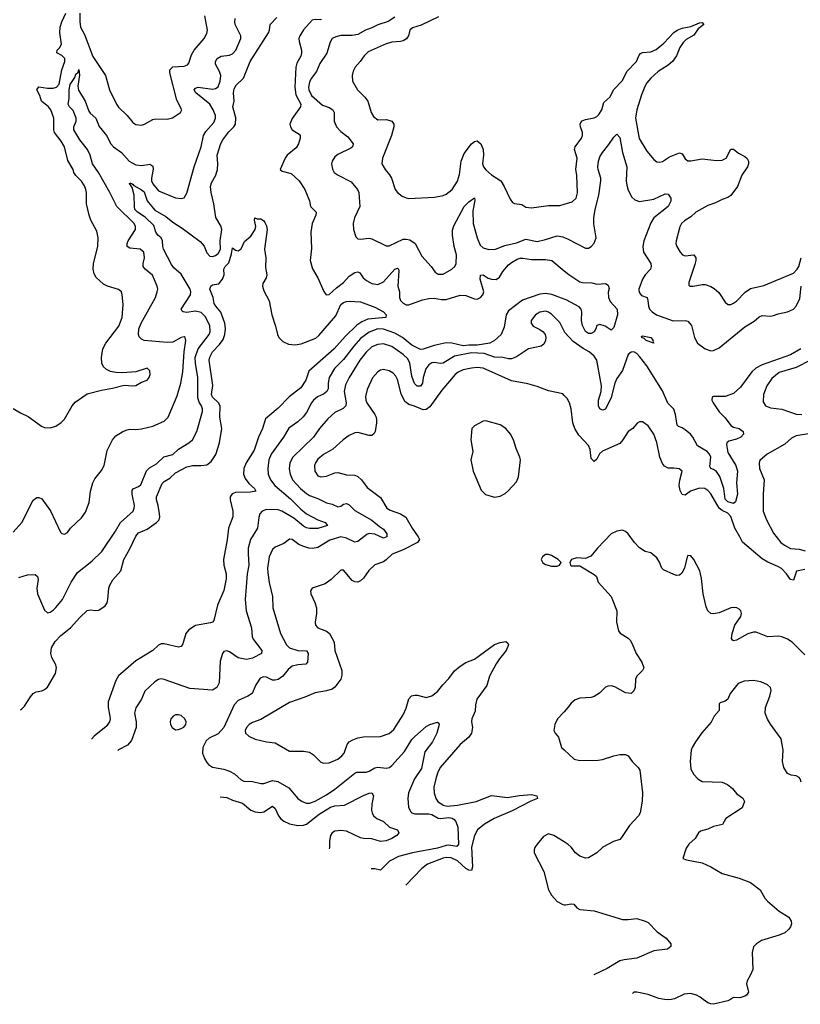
# Model space of a CAD drawing. Header units: inches. Extents: x 2134017 to 2292458, y 756222 to 916513.
# Tile 55 of 256: x 2146175 to 2151659, y 819965 to 826883. Entities that reach past the tile are written whole.
import ezdxf

# ---------------------------------------------------------------- set-up
doc = ezdxf.new("R2010")
doc.units = ezdxf.units.IN
doc.header["$MEASUREMENT"] = 0
for name, color, linetype in [('C1842', 7, 'Continuous'), ('C1851', 7, 'Continuous'), ('C1852', 7, 'Continuous')]:
    doc.layers.add(name, color=color, linetype=linetype)

msp = doc.modelspace()

# ---------------------------------------------------------------- linework, layer by layer
at = {"layer": 'C1842', "color": 5}
for points, elevation in [([(2146130, 824152), (2146180.4, 824120.4), (2146235.8, 824095.8), (2146327.3, 824027.3), (2146350, 824018), (2146390, 824014.9), (2146430, 824028), (2146467.2, 824052.8), (2146490, 824076.3), (2146543.6, 824170), (2146563.9, 824196.1), (2146650, 824253.4), (2146750, 824280.9), (2146826.9, 824293.1), (2146910, 824315.8), (2146970, 824310.5), (2146990, 824313.4), (2147030, 824337.3), (2147070, 824351), (2147085.2, 824370), (2147092.3, 824390), (2147090, 824415.3), (2147070, 824435.1), (2146990.5, 824409.5), (2146897.7, 824402.3), (2146850, 824404), (2146812.1, 824412.1), (2146785.7, 824425.7), (2146764.9, 824444.9), (2146751.2, 824470), (2146748.7, 824508.7), (2146760.3, 824570), (2146781.1, 824610), (2146870.7, 824730), (2146895.3, 824790), (2146902, 824882), (2146896, 824950), (2146889.6, 824970), (2146870, 824986.3), (2146790.9, 825010.9), (2146764.4, 825024.4), (2146712.1, 825072.1), (2146697.8, 825097.8), (2146691.7, 825130), (2146693.3, 825170), (2146723.8, 825290), (2146727.2, 825350), (2146717.2, 825397.2), (2146674.9, 825474.9), (2146663, 825510), (2146645.4, 825590), (2146644, 825670), (2146638.9, 825690), (2146630, 825716), (2146610, 825749.5), (2146570, 825787.3), (2146554.7, 825810), (2146549.7, 825830), (2146514.2, 825894.2), (2146489.8, 825990), (2146465.8, 826030), (2146420.6, 826090), (2146415.8, 826110), (2146415.5, 826190), (2146394.9, 826250), (2146377.4, 826270), (2146327.9, 826310), (2146316, 826350), (2146295.3, 826390), (2146310, 826411), (2146370, 826400.9), (2146410, 826402.4), (2146433.7, 826410), (2146451.7, 826430), (2146470.4, 826529.6), (2146492.4, 826590), (2146491.8, 826610), (2146470, 826631.3), (2146435.4, 826650), (2146438.2, 826670), (2146454.5, 826685.4), (2146468.7, 826710), (2146457.8, 826790), (2146459.7, 826830), (2146470.9, 826869.1), (2146498.5, 826930)], 380), ([(2146170, 822963.2), (2146230, 822983.6), (2146284.4, 822984.4), (2146299.3, 822970), (2146305.3, 822950), (2146296.5, 822890), (2146300.8, 822850), (2146350, 822734), (2146370, 822715.5), (2146390, 822720.4), (2146410, 822734), (2146430, 822752.2), (2146475.6, 822810), (2146535.8, 822930), (2146580.7, 822999.3), (2146680.9, 823079.1), (2146752.7, 823147.3), (2146848.3, 823290), (2146882.6, 823350), (2146971.3, 823430), (2146980.4, 823450), (2146980.8, 823470), (2146964.9, 823550), (2146964.9, 823575), (2146973.2, 823586.8), (2147010, 823602.8), (2147025, 823615), (2147066.3, 823713.7), (2147086.8, 823733.2), (2147136.6, 823763.4), (2147187.4, 823812.6), (2147250, 823829.2), (2147290, 823864.7), (2147364.5, 823910), (2147389.8, 823930.2), (2147420.4, 823990), (2147458.5, 824130), (2147459, 824150), (2147453.2, 824170), (2147436.3, 824196.3), (2147427.2, 824227.2), (2147425.6, 824370), (2147409.5, 824470), (2147408.9, 824510), (2147428.6, 824571.4), (2147506.5, 824670), (2147514.1, 824690), (2147510, 824734.3), (2147478.6, 824798.6), (2147450, 824825.4), (2147410, 824834.4), (2147346.3, 824826.3), (2147324, 824830), (2147315.9, 824835.9), (2147309.6, 824850), (2147374, 824950), (2147377.5, 824970), (2147372.2, 824990), (2147310, 825096.2), (2147258.5, 825138.5), (2147242.4, 825162.4), (2147186.3, 825270), (2147180.1, 825290), (2147177.5, 825330), (2147170, 825349.8), (2147145.7, 825370), (2147131.5, 825390), (2147117.8, 825437.8), (2147056.1, 825496.1), (2147002.7, 825530), (2146985, 825550), (2146980.5, 825570), (2146979.9, 825650), (2146964.5, 825704.5), (2146947, 825733), (2146950, 825736.3), (2146964.7, 825730), (2146964.7, 825724.7), (2146970, 825727.7), (2146977.3, 825717.3), (2147030, 825688.6), (2147050, 825672.8), (2147069.6, 825609.6), (2147124.7, 825544.7), (2147201.3, 825501.3), (2147250, 825459.8), (2147317.1, 825417.1), (2147443.9, 825323.9), (2147471.7, 825291.7), (2147490, 825246), (2147510, 825220.8), (2147530, 825219.7), (2147550, 825226), (2147570, 825240.2), (2147585.7, 825270), (2147582.6, 825330), (2147595.7, 825410), (2147589.9, 825430), (2147553.3, 825493.3), (2147540.1, 825590), (2147520.3, 825670), (2147516.2, 825710), (2147522.7, 825737.3), (2147552.7, 825790), (2147565.6, 825830), (2147567.8, 825870), (2147562.4, 825930), (2147587, 826013), (2147601.3, 826038.7), (2147645.1, 826094.9), (2147679, 826130), (2147690.4, 826150), (2147694, 826194), (2147672.2, 826270), (2147680.7, 826310), (2147676.9, 826370), (2147682.4, 826397.6), (2147696.7, 826423.3), (2147748, 826472.1), (2147794.4, 826590), (2147923, 826790), (2147930.5, 826810), (2147934.5, 826850), (2147982, 826898)], 340), ([(2146598.4, 826930), (2146596.8, 826870), (2146602.3, 826830), (2146630, 826779.5), (2146690, 826624.4), (2146778.7, 826490), (2146807.1, 826390), (2146856, 826290), (2146869.3, 826269.3), (2146930.2, 826210.2), (2146970, 826160.3), (2146990, 826146.3), (2147030, 826142), (2147051.6, 826148.4), (2147110, 826182), (2147130, 826187), (2147210, 826184.9), (2147247.5, 826192.5), (2147303.7, 826230), (2147313.6, 826250), (2147278.5, 826318.5), (2147230.6, 826510), (2147230.8, 826530), (2147250, 826551.1), (2147330, 826556.2), (2147354.5, 826565.5), (2147363, 826577), (2147382.9, 826637.1), (2147401.4, 826670), (2147471.3, 826750), (2147490, 826786.8), (2147493.5, 826810), (2147476.8, 826910)], 380), ([(2148810, 826899.8), (2148764.2, 826870), (2148690, 826847.4), (2148650, 826826.7), (2148603.5, 826810), (2148550, 826779.7), (2148510, 826772.2), (2148430, 826771.5), (2148396.6, 826763.4), (2148369.5, 826750.5), (2148355.1, 826724.9), (2148333.1, 826646.9), (2148284.6, 826575.4), (2148260.2, 826519.8), (2148223.1, 826470), (2148210, 826444), (2148204.7, 826410), (2148206.9, 826390), (2148224, 826350), (2148301.8, 826281.8), (2148350, 826265.2), (2148375.6, 826250), (2148383.9, 826230), (2148383.7, 826170), (2148401.1, 826130), (2148430, 826097.3), (2148481, 826061), (2148518, 826010), (2148514, 825990), (2148500.5, 825979.5), (2148410, 825936), (2148390, 825920.5), (2148370.3, 825890), (2148366, 825870), (2148371.7, 825831.7), (2148384.4, 825810), (2148413.4, 825790), (2148504.4, 825744.4), (2148549, 825690), (2148557.6, 825670), (2148564.7, 825570), (2148526.5, 825490), (2148517.2, 825450), (2148520.2, 825410), (2148536.5, 825356.5), (2148550, 825343.8), (2148570, 825340.3), (2148630, 825346.9), (2148650, 825344.4), (2148750, 825293.4), (2148770, 825294.9), (2148870, 825340.2), (2148890, 825341.4), (2148915.5, 825335.5), (2148954, 825310), (2149000.4, 825220.4), (2149066.4, 825150), (2149093.4, 825110), (2149114.2, 825094.2), (2149150, 825094.9), (2149211.5, 825130), (2149231.4, 825148.6), (2149240.3, 825170), (2149242.9, 825230), (2149226.5, 825290), (2149215.7, 825370), (2149216.4, 825403.6), (2149224.2, 825435.8), (2149298.5, 825570), (2149330, 825604.2), (2149370, 825630.6), (2149373.2, 825613.2), (2149359.6, 825540.4), (2149360.4, 825450), (2149390, 825350.3), (2149410, 825299.3), (2149430, 825279.5), (2149470, 825268.5), (2149518, 825270), (2149584.2, 825295.8), (2149665.1, 825314.9), (2149730, 825340.6), (2149810, 825324.8), (2149870, 825338.5), (2149950, 825364.6), (2149990, 825357.1), (2150000, 825353.3)], 360), ([(2149117.6, 826902.4), (2148994.8, 826845.2), (2148934.8, 826825.2), (2148915.6, 826810), (2148907.2, 826770), (2148900.6, 826759.4), (2148891.9, 826748.1), (2148870, 826734.4), (2148850, 826728.8), (2148790, 826724.5), (2148750, 826714.2), (2148623.5, 826656.5), (2148595.8, 826630), (2148568, 826590), (2148532.4, 826550), (2148518, 826522), (2148510.3, 826490), (2148513.7, 826450), (2148548.7, 826390), (2148598.9, 826338.9), (2148620.3, 826310), (2148644, 826230), (2148661.7, 826201.7), (2148690, 826180.3), (2148750, 826180.8), (2148774.8, 826174.8), (2148788.9, 826168.9), (2148802.4, 826150), (2148802.6, 826130), (2148787.8, 826070), (2148723.1, 825910), (2148719.5, 825870), (2148741.6, 825830), (2148773.7, 825793.7), (2148788, 825770), (2148814, 825690), (2148830, 825668.2), (2148862.2, 825642.2), (2148890, 825630.3), (2148910, 825627.4), (2149090, 825635.6), (2149150, 825646.9), (2149170, 825656.1), (2149213.5, 825690), (2149251.2, 825748.8), (2149264.8, 825795.2), (2149276.6, 825890), (2149296.8, 825943.2), (2149350, 826011), (2149370, 826026.4), (2149390, 826031.4), (2149414.2, 826010), (2149430.2, 825970), (2149432.6, 825930), (2149425.4, 825870), (2149432.6, 825850), (2149450, 825827.9), (2149490, 825791.8), (2149554, 825750), (2149579.5, 825710), (2149620.9, 825620.9), (2149638, 825598), (2149650, 825590.5), (2149703.7, 825583.7), (2149730, 825565.3), (2149770, 825560.3), (2149890, 825578), (2149970, 825578.4), (2150000, 825586.9)], 380), ([(2146130, 823282.4), (2146190.7, 823349.3), (2146270, 823506.8), (2146295.1, 823524.9), (2146310, 823525.5), (2146330, 823515.5), (2146391.5, 823431.5), (2146462.3, 823282.3), (2146470, 823274), (2146490, 823268.2), (2146510, 823280.7), (2146532.3, 823310), (2146610, 823383), (2146636.6, 823423.4), (2146663.5, 823490), (2146673.6, 823570), (2146689.6, 823630), (2146702.8, 823657.2), (2146750, 823716.3), (2146769.6, 823750), (2146790, 823856), (2146828.2, 823931.8), (2146850, 823958.8), (2146899, 823990), (2146930, 824000.3), (2146950, 824004.9), (2146990, 824002.6), (2147030, 824007.4), (2147110, 824027.1), (2147190, 824062), (2147219.2, 824090), (2147280.5, 824239.5), (2147307.1, 824330), (2147321.6, 824410), (2147331.3, 824548.7), (2147342.6, 824630), (2147338, 824650), (2147330, 824655.1), (2147310, 824649.7), (2147250, 824617.4), (2147210, 824613.8), (2147049.8, 824629.8), (2147030, 824637.6), (2147014.1, 824654.2), (2147009.7, 824670), (2147012.9, 824710), (2147028.2, 824750), (2147128.7, 824930), (2147141.7, 824970), (2147144.4, 824990), (2147141, 825010), (2147107.8, 825087.8), (2147056.2, 825130), (2147043, 825150), (2147042.6, 825170), (2147052.8, 825210), (2147048.3, 825250), (2147022, 825270), (2146950, 825278), (2146929.7, 825290), (2146929.8, 825310), (2146938.2, 825330), (2146989.8, 825410), (2146989.7, 825430), (2146978.7, 825450), (2146857.3, 825570), (2146809, 825670), (2146729.3, 825810), (2146687.6, 825870), (2146669.9, 825930), (2146652.2, 825970), (2146598.4, 826038.3), (2146554.9, 826110), (2146554.6, 826130), (2146570.7, 826169.3), (2146571.7, 826190), (2146550, 826244.2), (2146526, 826270), (2146516.8, 826290), (2146523.2, 826330), (2146522.5, 826390), (2146530, 826427.8), (2146562.3, 826477.7), (2146570, 826500.5), (2146585.1, 826514.9), (2146590, 826534), (2146594.2, 826494.2), (2146584.5, 826415.5), (2146588.6, 826388.6), (2146635, 826310), (2146661.1, 826241.1), (2146670, 826227.2), (2146710.1, 826190.1), (2146733.1, 826133.1), (2146785.8, 826070), (2146815.8, 826010), (2146834, 825990), (2146889.2, 825949.2), (2146944.7, 825890), (2146990, 825862.7), (2147030, 825858.7), (2147090, 825866.9), (2147110, 825854.9), (2147111.9, 825831.9), (2147100.1, 825770), (2147101.7, 825750), (2147110, 825729.1), (2147150, 825679.5), (2147270, 825630.4), (2147310, 825626), (2147330, 825630.8), (2147350, 825664.7), (2147399.7, 825850), (2147450.6, 825989.4), (2147466.6, 826070), (2147482.4, 826097.6), (2147538.6, 826161.4), (2147551.5, 826190), (2147549.9, 826210), (2147534.5, 826250), (2147510, 826289.1), (2147412.2, 826370), (2147400.5, 826390), (2147410, 826401.3), (2147430, 826407.9), (2147530, 826394.6), (2147550, 826398.5), (2147570, 826411.8), (2147583.7, 826450), (2147587.1, 826490), (2147579.3, 826519.3), (2147551, 826570), (2147551, 826590), (2147563.1, 826610), (2147590, 826625.8), (2147650, 826633.2), (2147670, 826643.2), (2147693.2, 826670), (2147729.8, 826750), (2147729.7, 826770.3), (2147689.8, 826850), (2147686.1, 826866.2), (2147688.3, 826891.7)], 360), ([(2148293.5, 826886.5), (2148290, 826882.7), (2148250, 826884.7), (2148230, 826880.5), (2148169.1, 826810.9), (2148143, 826770), (2148137.1, 826750), (2148137.8, 826730), (2148154.7, 826670), (2148155, 826650), (2148150, 826625.6), (2148123.2, 826576.8), (2148115, 826550), (2148107.1, 826410), (2148115.6, 826355.6), (2148150.4, 826289.6), (2148148, 826270), (2148090, 826189), (2148073.9, 826150), (2148076.8, 826130), (2148090, 826110.3), (2148138.5, 826078.5), (2148144.4, 826070), (2148145.7, 826050), (2148133.1, 826010), (2148116.4, 825983.6), (2148055.3, 825930), (2148039, 825910), (2148006, 825830), (2148019.9, 825819.9), (2148082.5, 825802.5), (2148138.3, 825750), (2148177.8, 825690), (2148210.4, 825610), (2148219.1, 825570), (2148258, 825530), (2148256.4, 825510), (2148230.3, 825450), (2148220.3, 825390), (2148224.2, 825275.8), (2148215.6, 825190), (2148232.3, 825132.3), (2148268.7, 825070), (2148312.3, 824972.3), (2148327.3, 824950), (2148350, 824952.7), (2148400.9, 824999.1), (2148450, 825036.2), (2148490, 825080.6), (2148530, 825107.3), (2148550, 825111.4), (2148564.9, 825105), (2148588.1, 825070), (2148611.8, 825050), (2148650, 825030.2), (2148690, 825022.9), (2148730, 825042.2), (2148810, 825130.9), (2148830, 825138.3), (2148837.3, 825130), (2148838.1, 825118.1), (2148831.7, 825011.7), (2148842.4, 824970), (2148843.9, 824930), (2148850.3, 824910), (2148870, 824890.3), (2148890, 824879.7), (2148910, 824880.2), (2149004.8, 824915.2), (2149050, 824925), (2149086.4, 824926.4), (2149137.5, 824917.5), (2149170, 824917), (2149270, 824948.4), (2149310, 824945.6), (2149370, 824921.7), (2149390, 824918.7), (2149413, 824930), (2149429.7, 824950), (2149435.1, 824970), (2149410, 825059), (2149411.7, 825088.3), (2149430, 825090.2), (2149467.1, 825067.1), (2149490, 825059), (2149522, 825058), (2149545.2, 825074.8), (2149570, 825114.4), (2149610, 825159.7), (2149630, 825177.1), (2149670, 825199.4), (2149690, 825206.3), (2149710, 825207), (2149770, 825197.5), (2149870, 825198.6), (2149913, 825190), (2150000, 825118.9)], 340), ([(2146181.3, 822034.7), (2146190, 822040.7), (2146210, 822060.7), (2146250, 822124.9), (2146270, 822148), (2146290, 822161.6), (2146330, 822168.4), (2146350, 822177.1), (2146370, 822192.7), (2146427.6, 822290), (2146434.3, 822330), (2146428.4, 822350), (2146401.1, 822401.1), (2146394.2, 822430), (2146398.8, 822470), (2146425.4, 822514.6), (2146463.3, 822556.7), (2146532.8, 822610), (2146596.9, 822683.1), (2146648.2, 822731.8), (2146670, 822737), (2146710, 822732.4), (2146730, 822735.5), (2146775.4, 822764.6), (2146790, 822786.8), (2146795.3, 822810), (2146801.6, 822890), (2146807.5, 822910), (2146830, 822947.8), (2146884.5, 823010), (2146907.7, 823090), (2146950, 823165.8), (2146990, 823253.8), (2147010, 823278), (2147070, 823303.5), (2147136.2, 823350), (2147155.6, 823370), (2147159.7, 823390), (2147157.8, 823410), (2147148.7, 823468.7), (2147135.3, 823510), (2147135.8, 823530), (2147175.4, 823624.6), (2147190, 823638.7), (2147230, 823662.9), (2147270, 823698.4), (2147350, 823741.2), (2147389.9, 823750.1), (2147450, 823749.6), (2147490, 823756.4), (2147520.3, 823779.7), (2147551.9, 823828.1), (2147579.2, 823910), (2147594.9, 824010), (2147580.8, 824090), (2147582.6, 824170), (2147571.9, 824191.9), (2147530, 824230), (2147523.3, 824250), (2147532.7, 824312.7), (2147506.3, 824490), (2147510, 824513), (2147528.9, 824550), (2147578.3, 824601.7), (2147603.4, 824636.6), (2147617.2, 824670), (2147621.4, 824710), (2147615.3, 824750), (2147588.5, 824828.5), (2147552.6, 824870), (2147540.9, 824890), (2147533.3, 824930), (2147509.7, 824990.3), (2147517, 825010), (2147530, 825019.5), (2147574, 825026), (2147599.5, 825060.5), (2147612, 825090), (2147608.8, 825130), (2147619.7, 825150), (2147644.2, 825175.8), (2147663.1, 825236.9), (2147670, 825281), (2147690, 825264.7), (2147710, 825258), (2147730, 825272), (2147754.8, 825325.2), (2147799.1, 825360.9), (2147829.4, 825410), (2147833.3, 825430), (2147825.2, 825474.8), (2147828, 825492), (2147844, 825484), (2147870, 825483), (2147890, 825470.7), (2147898, 825458), (2147910, 825434), (2147914, 825410), (2147894, 825270), (2147904.9, 825210), (2147902.3, 825142.3), (2147910.2, 825090), (2147907.2, 825070), (2147883.7, 825030), (2147881.7, 825010), (2147890, 824978.8), (2147926.6, 824906.6), (2147945.8, 824810), (2147972.4, 824730), (2147985.3, 824670), (2147996, 824650), (2148023.1, 824623.1), (2148064, 824604), (2148110, 824599), (2148153.3, 824606.7), (2148254.7, 824645.3), (2148276.3, 824663.7), (2148396.6, 824803.4), (2148430, 824881.8), (2148450, 824896.5), (2148470, 824903.2), (2148490, 824905.7), (2148570, 824899.6), (2148670, 824863.8), (2148730.2, 824830), (2148750.2, 824810), (2148748.4, 824791.6), (2148621.6, 824778.4), (2148579.3, 824760.7), (2148542.7, 824737.3), (2148462.5, 824657.5), (2148384.7, 824570), (2148207.1, 824412.9), (2148184.6, 824350), (2148150, 824297.5), (2148067.6, 824232.4), (2147990, 824154.6), (2147902.5, 824077.5), (2147879.8, 824010), (2147852.2, 823950), (2147822.6, 823857.4), (2147767.1, 823770), (2147749.4, 823729.4), (2147748.1, 823690), (2147759.8, 823659.8), (2147784.6, 823624.6), (2147824.6, 823590), (2147833, 823570), (2147795.7, 823564.2), (2147690, 823560.7), (2147667.7, 823552.3), (2147654.2, 823530), (2147653, 823510), (2147672.6, 823430), (2147672.1, 823390), (2147642.7, 823310), (2147632.2, 823227.8), (2147606.3, 823090), (2147609.4, 823050), (2147625.5, 822990), (2147625.6, 822954.4), (2147610, 822872.3), (2147564.7, 822770), (2147538, 822662), (2147528.9, 822651.1), (2147515.1, 822644.9), (2147410, 822625.7), (2147363, 822597), (2147342.3, 822570), (2147322, 822498), (2147310, 822479.5), (2147290, 822473.3), (2147190, 822498.7), (2147170, 822496.8), (2147151.1, 822488.9), (2147110.2, 822449.8), (2146990, 822378.9), (2146870, 822272.6), (2146850, 822240.7), (2146797.7, 822090), (2146796.8, 822050), (2146809.3, 821989.3), (2146810.2, 821970), (2146805, 821950), (2146782.6, 821917.4), (2146698.6, 821850), (2146678.6, 821826.9)], 320), ([(2150000, 824919.1), (2149912.6, 824952.6), (2149870, 824959), (2149830, 824954.1), (2149707.6, 824912.4), (2149610, 824838.3), (2149592.5, 824810), (2149577.5, 824722.5), (2149556.5, 824670), (2149511.6, 824630), (2149478.9, 824610), (2149390, 824595.7), (2149330, 824596.8), (2149290, 824592.3), (2149210, 824610.4), (2149170, 824613), (2149086.4, 824593.6), (2149010, 824567.3), (2148990, 824565.7), (2148930, 824595.6), (2148863.6, 824650), (2148810, 824679.5), (2148730, 824709), (2148690, 824710.8), (2148630, 824686.7), (2148570, 824643.8), (2148522.5, 824590), (2148450, 824494.5), (2148387.3, 824432.7), (2148349.5, 824370), (2148343.1, 824330), (2148342.8, 824290), (2148333.5, 824270), (2148310, 824252.8), (2148267.9, 824232.1), (2148240.2, 824210), (2148224.4, 824190), (2148190, 824123.1), (2148167.3, 824092.7), (2148130, 824057.7), (2148066.9, 824013.1), (2148029.2, 823950), (2147941.8, 823830), (2147925.3, 823790), (2147917.6, 823730), (2147920.6, 823690), (2147936.9, 823650), (2147968.4, 823610), (2148077.1, 823517.1), (2148150, 823444.3), (2148190, 823411.5), (2148269.6, 823369.6), (2148321.1, 823350), (2148336.4, 823330), (2148270, 823309.2), (2148210, 823308.8), (2148190, 823313.7), (2148170, 823324.3), (2148100.7, 823380.7), (2148016.5, 823430), (2147990, 823438.5), (2147910, 823441.4), (2147879.5, 823430), (2147861.3, 823410), (2147854.5, 823385.5), (2147846.4, 823310), (2147795.9, 823230), (2147781.1, 823170), (2147779.3, 823130), (2147785.8, 823050), (2147773.6, 822990), (2147758.5, 822810), (2147767.2, 822730), (2147802.9, 822610), (2147807.5, 822550), (2147816.3, 822530), (2147876.5, 822450), (2147874, 822430), (2147810, 822396.5), (2147767.8, 822387.8), (2147710, 822400.5), (2147650, 822441.7), (2147630, 822449.6), (2147610, 822443.7), (2147600.4, 822430), (2147584.6, 822375.4), (2147576.7, 822223.3), (2147559.1, 822190), (2147530, 822172), (2147370, 822184.7), (2147190, 822247.6), (2147170, 822251), (2147150, 822247.1), (2147124.2, 822230), (2147055.1, 822164.9), (2147030.2, 822110), (2146990, 822047), (2146981.1, 822010), (2146993.8, 821950), (2146993.8, 821910), (2146961.4, 821818.6), (2146933.2, 821786.8), (2146870, 821752.6), (2146865.4, 821748.9)], 340), ([(2150000, 824694.5), (2149970, 824755.1), (2149910, 824814.5), (2149890, 824828.5), (2149870, 824834.4), (2149830, 824827.4), (2149798.4, 824810), (2149768.5, 824770), (2149768.5, 824750), (2149781.6, 824730), (2149830, 824706), (2149851.7, 824690), (2149866.3, 824670), (2149871.4, 824650), (2149869.1, 824630), (2149856.1, 824603.9), (2149838, 824590), (2149750, 824569.8), (2149665.9, 824514.1), (2149630, 824499.8), (2149610, 824499.4), (2149569.3, 824509.3), (2149510, 824512.5), (2149438, 824538), (2149350, 824542.5), (2149230, 824519.1), (2149150, 824470.6), (2149130, 824467), (2149090, 824475), (2149070, 824471.7), (2149050, 824458.6), (2149028.2, 824430), (2149008.6, 824370), (2149004.4, 824330), (2148990, 824308.7), (2148968.5, 824308.5), (2148947.5, 824327.5), (2148930, 824378.4), (2148915.3, 824470), (2148901, 824501), (2148870, 824531.1), (2148790, 824586.5), (2148730, 824604.9), (2148690, 824601.3), (2148650, 824583.7), (2148610, 824548.2), (2148564.1, 824490), (2148490.1, 824369.9), (2148463.4, 824316.6), (2148454.1, 824270), (2148468.5, 824191.5), (2148465.8, 824170), (2148448.1, 824151.9), (2148390, 824122.4), (2148340.6, 824079.4), (2148281.3, 824010), (2148239.2, 823950), (2148094.3, 823810), (2148072.1, 823770), (2148068.4, 823728.4), (2148075, 823690), (2148092.7, 823650), (2148148.5, 823588.5), (2148190, 823553), (2148210, 823540.4), (2148270, 823519.3), (2148330, 823489.2), (2148370, 823478.6), (2148410, 823461.3), (2148430, 823463.9), (2148450, 823479.3), (2148470, 823484.6), (2148490, 823474.3), (2148530, 823434.1), (2148650, 823367.8), (2148702.3, 823322.3), (2148730, 823304.3), (2148754.1, 823270), (2148753.2, 823250), (2148730, 823239.9), (2148670, 823268.7), (2148630, 823273.9), (2148613.2, 823266.8), (2148550, 823216.8), (2148530, 823212), (2148470, 823240.8), (2148430, 823249.9), (2148354.9, 823225.1), (2148270, 823173.8), (2148231.4, 823168.6), (2148206, 823170), (2148163.1, 823183.1), (2148136.5, 823196.5), (2148090, 823231.8), (2148070, 823233.2), (2148030, 823203), (2147970, 823177.6), (2147950, 823159.7), (2147927.1, 823110), (2147915.5, 823030), (2147917.2, 822997.2), (2147928, 822928), (2147950.9, 822830.9), (2147954.6, 822750), (2148006.5, 822570), (2148049.4, 822490), (2148070.1, 822470.1), (2148130, 822450.7), (2148190, 822448.8), (2148202.8, 822430), (2148197.2, 822370), (2148184.9, 822355), (2148128.6, 822351.4), (2148090, 822339.8), (2148062.3, 822317.7), (2148023.6, 822270), (2147990, 822247.1), (2147970, 822241.8), (2147950, 822242.7), (2147910, 822263.5), (2147890, 822265.4), (2147864.6, 822255.4), (2147833.4, 822210), (2147807.9, 822150), (2147778.9, 822130), (2147710, 822099), (2147681, 822070), (2147610, 821910.9), (2147570, 821866.6), (2147505.6, 821834.4), (2147484.8, 821815.2), (2147461.3, 821770), (2147459.5, 821730), (2147472.7, 821692.7), (2147490, 821664.9), (2147501.6, 821650), (2147530, 821630.3), (2147610, 821618), (2147650, 821603.2), (2147684.1, 821584.1), (2147730, 821542.6), (2147750, 821531.8), (2147810, 821530.3), (2147870, 821516.1), (2147890, 821517.3), (2147950, 821537.5), (2147989.4, 821529.4), (2148065.1, 821485.1), (2148130, 821412), (2148159.3, 821390), (2148190, 821378), (2148210, 821378.2), (2148250, 821392.6), (2148330, 821436.3), (2148390, 821476.5), (2148530, 821589.1), (2148544.4, 821595.6), (2148610, 821596.5), (2148630, 821602.3), (2148670, 821625.8), (2148690, 821631.1), (2148750, 821624.4), (2148773.3, 821630), (2148790, 821641.8), (2148877.8, 821742.2), (2148930, 821824.5), (2148950, 821847.5), (2149030, 821916.5), (2149057.2, 821930), (2149110, 821946.8), (2149119.3, 821939.3), (2149122, 821930), (2149106.5, 821870), (2149075.8, 821810), (2149021.8, 821738.2), (2148997.4, 821622.6), (2148949.6, 821550), (2148907.5, 821450), (2148901, 821410), (2148906.8, 821350), (2148920.6, 821320.6), (2148930.7, 821310.7), (2148950, 821303.8), (2149050, 821304), (2149070, 821298.7), (2149113.9, 821273.9), (2149130.5, 821270.5), (2149190, 821278.5), (2149213.7, 821273.7), (2149225.6, 821265.6), (2149238.4, 821250), (2149252.1, 821210), (2149257.5, 821090), (2149246.4, 821073.6), (2149190, 821083.4), (2149170, 821080.7), (2149110, 821061), (2148934, 821030), (2148835.7, 821004.3), (2148772.4, 820970), (2148710, 820906.6), (2148670, 820915.8), (2148643.5, 820918)], 360), ([(2150000, 824243.3), (2149990, 824253.6), (2149890, 824274.7), (2149810, 824306), (2149745.4, 824325.4), (2149630, 824346.4), (2149430, 824433.9), (2149390, 824438.9), (2149350, 824435.7), (2149290, 824423.2), (2149254.3, 824405.7), (2149234.4, 824390), (2149140.5, 824279.5), (2149056, 824164), (2149030, 824145.1), (2149010, 824142.2), (2148948.4, 824168.4), (2148910, 824179.1), (2148880.3, 824200.4), (2148854.7, 824254.7), (2148830, 824355.6), (2148818.3, 824378.3), (2148799.2, 824399.2), (2148770, 824415.8), (2148730, 824425.3), (2148710, 824421), (2148690, 824409.7), (2148654.4, 824365.6), (2148615.1, 824284.9), (2148604.1, 824235.9), (2148606.2, 824210), (2148613.2, 824190), (2148670.2, 824110), (2148678.5, 824090), (2148682.8, 824070), (2148680.9, 824050), (2148672.4, 823990), (2148665.3, 823974.7), (2148650, 823961.6), (2148630, 823960.5), (2148550, 823982.2), (2148530, 823980.4), (2148490, 823960.5), (2148446.4, 823930), (2148375.2, 823864.8), (2148310, 823828.8), (2148270, 823796.4), (2148252.1, 823770), (2148245, 823750), (2148249.2, 823710), (2148270, 823678), (2148290, 823671.5), (2148330, 823676.2), (2148390, 823699.1), (2148410, 823701.5), (2148470, 823685.8), (2148530, 823682), (2148550, 823674.6), (2148576.5, 823650), (2148616.3, 823596.3), (2148710, 823525.3), (2148754.9, 823450), (2148777.6, 823437.6), (2148851.4, 823411.4), (2148887.7, 823387.7), (2148932.3, 823310), (2148975.5, 823250), (2148984.2, 823230), (2148970.4, 823210), (2148870, 823157.6), (2148791.3, 823128.7), (2148750, 823087.4), (2148730, 823074), (2148670, 823052.8), (2148626.7, 823013.3), (2148590, 822959.7), (2148570, 822939.7), (2148550, 822931.3), (2148530, 822933), (2148510, 822942.4), (2148450, 823015.1), (2148430, 823014.5), (2148363, 822950), (2148320.9, 822919.1), (2148230.4, 822889.6), (2148219.1, 822870), (2148220.5, 822850), (2148249.1, 822789.1), (2148259.6, 822750), (2148260.7, 822710), (2148251.3, 822650), (2148254, 822630), (2148270.4, 822610), (2148330, 822586.2), (2148350.7, 822570.7), (2148384.6, 822510), (2148389.1, 822450), (2148437.3, 822310), (2148438.3, 822278.3), (2148430.2, 822250), (2148390, 822193), (2148370, 822180.4), (2148330, 822166.6), (2148250, 822154), (2148177.6, 822122.4), (2148070, 822086), (2147870, 821967.2), (2147810, 821944.2), (2147788, 821930), (2147768.4, 821910), (2147759.3, 821890), (2147761.6, 821870), (2147784, 821850), (2147830, 821829), (2147910, 821808.8), (2147970, 821803.1), (2148070, 821743.6), (2148170, 821744.4), (2148210, 821736.9), (2148238.7, 821718.7), (2148290, 821666.7), (2148310, 821659.3), (2148350, 821661.3), (2148410, 821688.1), (2148438.5, 821710), (2148454, 821730), (2148475.4, 821790), (2148490.7, 821809.3), (2148515.7, 821824.3), (2148550, 821837.8), (2148590, 821845.3), (2148710, 821846), (2148770, 821867.2), (2148804.1, 821895.9), (2148870, 821999.3), (2148890, 822044.9), (2148909.1, 822110.9), (2148928, 822132.1), (2148950, 822138), (2148970, 822136.5), (2149030, 822121.8), (2149070, 822131.3), (2149110, 822162), (2149147.1, 822210), (2149190, 822253.6), (2149230, 822307.6), (2149270, 822339.8), (2149310, 822365.5), (2149370, 822390.2), (2149510, 822492.3), (2149550, 822507.8), (2149590, 822513.4), (2149603.4, 822503.4), (2149608.5, 822490), (2149593.7, 822450), (2149546.9, 822393.1), (2149523.3, 822356.7), (2149475.1, 822270), (2149455.9, 822204.1), (2149387.1, 822110), (2149376.9, 822070), (2149375.9, 822024.1), (2149350.4, 821970), (2149348.7, 821950), (2149355.6, 821910), (2149349, 821870), (2149330, 821842.6), (2149268.5, 821790), (2149128, 821630), (2149109.2, 821590), (2149098.5, 821550), (2149085.5, 821490), (2149086, 821450), (2149099, 821410), (2149113.4, 821390), (2149150, 821364), (2149177.5, 821357.5), (2149250, 821365.3), (2149382.9, 821390), (2149490, 821432.2), (2149601, 821419), (2149687.4, 821432.6), (2149770, 821438.5), (2149808.9, 821430), (2149812, 821410), (2149766.8, 821393.2), (2149634.9, 821325.1), (2149507.8, 821270), (2149439.4, 821230), (2149392.4, 821190), (2149369.4, 821150), (2149350.1, 821070), (2149356.1, 820930), (2149350, 820906.2), (2149330, 820907.4), (2149310, 820920.2), (2149250, 820974.3), (2149205.4, 820994.6), (2149170, 820996), (2149150, 820992.1), (2149040.7, 820950), (2149000.6, 820919.4), (2148887.5, 820801.7)], 380), ([(2150000, 822020.6), (2149954, 821970), (2149934.4, 821930), (2149928, 821890), (2149937.3, 821870), (2149960.9, 821840.9), (2149982.4, 821770), (2150000, 821753.4)], 420), ([(2147584.2, 821423), (2147630, 821418.3), (2147670, 821400.4), (2147739.4, 821379.4), (2147798.9, 821330), (2147830, 821316.4), (2147867.5, 821312.5), (2147890, 821316.3), (2147950, 821357.2), (2147970, 821341.1), (2147994, 821290), (2148010, 821268.4), (2148030, 821251.8), (2148070, 821232.7), (2148130, 821221.6), (2148170, 821223.9), (2148190, 821230.1), (2148278.4, 821301.6), (2148358.8, 821350), (2148390, 821359.4), (2148455.8, 821364.2), (2148590, 821432.4), (2148630, 821448.2), (2148650, 821450.4), (2148661.6, 821430), (2148649.1, 821370.9), (2148646, 821330), (2148650.4, 821310), (2148661.6, 821290), (2148684.9, 821270), (2148730.1, 821250.1), (2148772, 821210), (2148828.4, 821190), (2148838.7, 821170), (2148823.6, 821150), (2148790, 821129.8), (2148750, 821113.3), (2148710, 821108.9), (2148650, 821127), (2148590, 821129.2), (2148570, 821134.9), (2148470, 821182.7), (2148430, 821185.9), (2148390, 821180.8), (2148371, 821169), (2148359.5, 821150), (2148350.8, 821110.8), (2148352.1, 821067.9), (2148349.1, 821058.4)], 340), ([(2150000, 821105.6), (2149927, 821150), (2149890, 821163.5), (2149855.9, 821144.1), (2149810.4, 821090), (2149793.7, 821066.3), (2149788.2, 821050), (2149788.5, 821030), (2149858.4, 820898.4), (2149890.3, 820770), (2149911.3, 820731.3), (2149950, 820686.7), (2149990, 820666), (2150000, 820664.6)], 420)]:
    msp.add_lwpolyline(points, dxfattribs=dict(at, elevation=elevation))
for points, elevation in [([(2149450, 824064.7), (2149430, 824061.3), (2149370.4, 824030), (2149351.5, 824010), (2149343.6, 823930), (2149357.6, 823850), (2149345.5, 823790), (2149360.3, 823710), (2149417.5, 823577.5), (2149447, 823547), (2149510, 823528.2), (2149550, 823535.8), (2149585.6, 823554.4), (2149607.7, 823572.3), (2149664.9, 823635.1), (2149679.1, 823670), (2149693.5, 823790), (2149689.7, 823810), (2149663.9, 823870), (2149644.7, 823930), (2149622.6, 823970), (2149591.3, 824010), (2149550, 824036.4)], 420), ([(2149890, 823125.2), (2149870, 823125.2), (2149846.8, 823110), (2149838.8, 823090), (2149850, 823067.3), (2149870, 823054.8), (2149910, 823043), (2149950, 823042.8), (2149968, 823050), (2149979, 823070), (2149958, 823090), (2149910, 823119.3)], 420), ([(2147290, 821999.7), (2147270, 821998.3), (2147253.4, 821990), (2147237, 821970), (2147231.7, 821950), (2147235.6, 821930), (2147246, 821910), (2147270, 821894.3), (2147290, 821895.3), (2147310, 821902.8), (2147328.5, 821911.6), (2147341.6, 821930), (2147343.5, 821950), (2147336.4, 821970), (2147310, 821994.5)], 360)]:
    msp.add_lwpolyline(points, close=True, dxfattribs=dict(at, elevation=elevation))
at = {"layer": 'C1851', "color": 5, "elevation": 440}
for points in [[(2150753.2, 820000), (2150730, 819995.8), (2150703.8, 820000)], [(2151168.1, 820000), (2151150, 819989.6), (2151050, 819965.1), (2151030, 819967.3), (2151010, 819976.2), (2150977.6, 820000)]]:
    msp.add_lwpolyline(points, dxfattribs=at)
at = {"layer": 'C1852', "color": 5}
for points, elevation in [([(2150000, 825586.9), (2150056.8, 825603.2), (2150083.5, 825630), (2150093.8, 825666.2), (2150089.8, 825789.8), (2150082.4, 825830), (2150091, 825910), (2150073.8, 825970), (2150076.8, 825990), (2150121.4, 826050), (2150128.8, 826070), (2150127.8, 826090), (2150114.7, 826130), (2150113, 826150), (2150118.3, 826161.7), (2150127.6, 826172.4), (2150150, 826181.7), (2150210, 826193.4), (2150230, 826202.4), (2150244.1, 826215.9), (2150264.4, 826250), (2150279.8, 826300.2), (2150320.4, 826339.6), (2150350, 826391.6), (2150410, 826455.8), (2150441.3, 826518.7), (2150508.4, 826590), (2150526.3, 826633.7), (2150535.3, 826644.7), (2150550, 826653.4), (2150610, 826658.3), (2150646.9, 826673.1), (2150701, 826719), (2150770, 826792.3), (2150794, 826810), (2150830, 826824.2), (2150890, 826834.6), (2150950, 826860.3), (2150970, 826863), (2150980.4, 826850), (2150942.1, 826817.9), (2150910, 826773.8), (2150856.9, 826743.1), (2150836.4, 826723.6), (2150812.2, 826687.8), (2150790, 826629.8), (2150762, 826590), (2150730, 826562.4), (2150660, 826520), (2150609, 826471), (2150581.9, 826438.2), (2150566.5, 826413.5), (2150543.8, 826356.2), (2150510.6, 826250), (2150500.7, 826190), (2150527.3, 826047.3), (2150580.2, 825960.2), (2150630, 825900.3), (2150650, 825884.6), (2150670, 825880.9), (2150690, 825886), (2150740.4, 825919.6), (2150810, 825947.6), (2150830, 825939.5), (2150850, 825906.4), (2150870, 825890.3), (2150890, 825890.3), (2150970, 825905.3), (2151070, 825892.6), (2151110, 825896.9), (2151138, 825910), (2151170, 825974.3), (2151190, 825974), (2151225.6, 825945.6), (2151270, 825920.7), (2151286.6, 825906.6), (2151295.4, 825890), (2151295.1, 825870), (2151287.5, 825850), (2151248.9, 825790), (2151218.3, 825710), (2151171.2, 825648.8), (2151150, 825633.2), (2151110, 825620.3), (2151063.6, 825596.4), (2151010, 825576.5), (2150925.3, 825530), (2150890, 825498), (2150846, 825470), (2150824.9, 825450), (2150811.5, 825428.5), (2150786.7, 825330), (2150785.3, 825310), (2150792, 825290), (2150815.6, 825250), (2150832, 825232), (2150850, 825223.9), (2150910.2, 825230.2), (2150924.2, 825210), (2150924.7, 825190), (2150917.7, 825162.3), (2150876, 825036), (2150876.9, 825016.9), (2150882, 825010), (2150906, 825010), (2150970, 825022.8), (2150990, 825022), (2151029.3, 825009.3), (2151054.2, 824994.2), (2151085.5, 824965.5), (2151130, 824898), (2151150, 824883), (2151170, 824881.6), (2151190, 824890.4), (2151210, 824906.4), (2151270.6, 824969.4), (2151310, 824995.3), (2151403.6, 825016.4), (2151610, 825102.8), (2151636.8, 825130), (2151648.7, 825150), (2151665, 825210)], 380), ([(2150000, 825353.3), (2150024.2, 825344.2), (2150150, 825277.6), (2150170, 825278.4), (2150190, 825290.3), (2150210, 825313.7), (2150224, 825350), (2150208.8, 825448.8), (2150207.5, 825490), (2150217.4, 825550), (2150244.6, 825650), (2150256.8, 825750), (2150257.7, 825770), (2150238.6, 825830), (2150236.5, 825850), (2150241.5, 825890), (2150250, 825918.4), (2150269.8, 825950.2), (2150314.7, 826005.3), (2150350, 826058.4), (2150370, 826078), (2150390, 826054.8), (2150410.1, 825950), (2150439.8, 825850), (2150435, 825750), (2150439.7, 825719.7), (2150450, 825684.9), (2150476.1, 825636.1), (2150496.7, 825616.7), (2150530, 825606.2), (2150630, 825621.8), (2150710, 825659.2), (2150730, 825658), (2150750.1, 825630), (2150750, 825608.3), (2150730, 825569.9), (2150629.4, 825490), (2150610, 825454.7), (2150559.6, 825330), (2150551.6, 825290), (2150558.3, 825250), (2150608.5, 825170), (2150610.4, 825150), (2150606.4, 825130), (2150570, 825089.6), (2150550, 825059.3), (2150524.9, 824990), (2150526, 824966), (2150544.5, 824944.5), (2150582, 824930), (2150589, 824909), (2150592, 824870), (2150600.7, 824850), (2150618.3, 824830), (2150648.3, 824808.3), (2150766.9, 824766.9), (2150850, 824770.3), (2150870, 824764.2), (2150893.5, 824733.5), (2150915.9, 824650), (2150936.5, 824610), (2150990, 824569.3), (2151030, 824557.5), (2151050, 824558.9), (2151090, 824576.8), (2151270, 824725.5), (2151334.7, 824765.3), (2151370, 824795.3), (2151390, 824804.2), (2151450, 824801.1), (2151470, 824804.9), (2151502.8, 824817.2), (2151570, 824829.5), (2151610.8, 824849.2), (2151629.1, 824870), (2151655.3, 824924.7), (2151665.3, 825010)], 360), ([(2150000, 825118.9), (2150032.4, 825092.4), (2150110, 825040.6), (2150130, 825036), (2150194.7, 825034.7), (2150230, 825023.8), (2150290, 825030.3), (2150310, 825018), (2150315.3, 824995.3), (2150308.6, 824968.6), (2150310.4, 824930), (2150323.6, 824903.6), (2150372, 824850), (2150374.9, 824810), (2150350, 824720.7), (2150330, 824701.6), (2150288.7, 824730), (2150250, 824741.2), (2150230, 824735.3), (2150222.8, 824710), (2150210, 824689.4), (2150190, 824678.4), (2150170, 824677.4), (2150150, 824691.8), (2150130, 824735.1), (2150120.8, 824770), (2150123.5, 824830), (2150118.9, 824850), (2150105.9, 824865.9), (2150013.8, 824913.8), (2150000, 824919.1)], 340), ([(2151663.8, 824570), (2151591.1, 824528.9), (2151390, 824457.3), (2151346, 824434), (2151319, 824410), (2151239, 824301), (2151190, 824257.4), (2151130, 824236.2), (2151050, 824235.4), (2151039.1, 824230), (2151037.6, 824210), (2151046.3, 824190), (2151090, 824128.9), (2151130, 824086), (2151170, 824031.6), (2151190, 824020.6), (2151230.4, 824010), (2151256.5, 823990), (2151258.9, 823970), (2151240.3, 823950), (2151210, 823936.1), (2151157.7, 823922.3), (2151143.2, 823910), (2151141.2, 823898.8), (2151150, 823842.4), (2151207.1, 823750), (2151217.2, 823710), (2151210.2, 823630), (2151218.3, 823550), (2151203.7, 823496.3), (2151190, 823483), (2151150, 823495.3), (2151130, 823514.5), (2151120.7, 823590), (2151093.2, 823673.2), (2151070, 823707.6), (2151050, 823722.6), (2151029.9, 823729.9), (2151024.1, 823744.1), (2151030.7, 823810), (2151021.8, 823830), (2151004.5, 823850), (2150935.7, 823890), (2150903.4, 823950), (2150886.8, 823970), (2150850, 824002.2), (2150830, 824015.3), (2150804.2, 824024.2), (2150794.1, 824034.1), (2150782.7, 824110), (2150770, 824145.8), (2150727.8, 824187.8), (2150690, 824276.5), (2150581.9, 824450), (2150530, 824517.4), (2150510, 824536.7), (2150490, 824548.4), (2150470, 824546.5), (2150450.1, 824529.9), (2150410, 824419.3), (2150370, 824362.9), (2150355.9, 824330), (2150330.8, 824229.2), (2150290, 824147), (2150270, 824139.7), (2150250, 824149.7), (2150240.3, 824170), (2150241.4, 824210), (2150260.6, 824270), (2150262.3, 824310), (2150228.7, 824490), (2150210, 824519.7), (2150176.3, 824550), (2150133.3, 824573.3), (2150062.4, 824622.4), (2150004.8, 824684.8), (2150000, 824694.5)], 360), ([(2151730, 824491.3), (2151630, 824438.8), (2151510, 824404.1), (2151458.6, 824361.4), (2151423.6, 824310), (2151399.6, 824250), (2151397.3, 824197.3), (2151414.8, 824170), (2151450, 824157), (2151530, 824145.8), (2151630, 824110.9), (2151670, 824110.1)], 380), ([(2151690, 823020.9), (2151631.1, 823008.9), (2151610, 822945.2), (2151590, 822949.4), (2151561.6, 822990), (2151526.4, 823026.4), (2151502, 823042), (2151430, 823072), (2151390, 823095.9), (2151252.2, 823212.2), (2151234.9, 823250), (2151198, 823310), (2151170, 823392.6), (2151150, 823415.8), (2151110, 823434.6), (2151090, 823450), (2151030, 823552.6), (2151010, 823574), (2150988.1, 823588.1), (2150950, 823590.5), (2150888.7, 823571.3), (2150850, 823541.3), (2150830, 823546.6), (2150814, 823574), (2150808.3, 823610), (2150813, 823647), (2150829.4, 823710), (2150807.8, 823727.8), (2150770, 823732.8), (2150730, 823731.5), (2150705, 823745), (2150690, 823765.1), (2150671.6, 823810), (2150652.1, 823912.1), (2150631.1, 823970), (2150590, 824029.4), (2150550, 824057.2), (2150530, 824057.2), (2150512.8, 824047.2), (2150482, 824010), (2150450, 823989.5), (2150412.8, 823930), (2150390, 823904.7), (2150269.5, 823850.5), (2150248.3, 823831.7), (2150230, 823796.3), (2150210, 823779.1), (2150190, 823799.3), (2150182.8, 823862.8), (2150171.6, 823891.6), (2150103.9, 823963.9), (2150074.3, 824010), (2150060.2, 824050), (2150050, 824148.7), (2150037.4, 824190), (2150021.3, 824221.3), (2150000, 824243.3)], 380), ([(2151730, 823975.9), (2151630, 823959.8), (2151597.5, 823942.5), (2151550, 823900.9), (2151427.2, 823830), (2151374.2, 823785.8), (2151370.3, 823769.7), (2151372.4, 823730), (2151405.2, 823650), (2151397.1, 823550), (2151399.1, 823430), (2151420.9, 823370), (2151470, 823275.3), (2151522, 823210), (2151548.4, 823190), (2151590, 823168.5), (2151650, 823164), (2151692.2, 823152.2)], 380), ([(2151690, 822421.2), (2151602.2, 822510), (2151570, 822530.6), (2151530, 822546.5), (2151508.6, 822551.4), (2151430, 822548), (2151350, 822579.8), (2151330, 822579.8), (2151290, 822568.1), (2151210, 822522.7), (2151190, 822519.6), (2151183.1, 822523.1), (2151175.6, 822535.6), (2151179.8, 822570), (2151199.8, 822630), (2151242, 822690), (2151246, 822710), (2151240.7, 822730), (2151230, 822742), (2151214, 822750), (2151190, 822753.6), (2151170, 822749.6), (2151090, 822715.4), (2151050, 822707.8), (2151030, 822711.8), (2151010, 822729.3), (2150998, 822758), (2150976, 822850), (2150964.2, 822955.8), (2150952.1, 823010), (2150910, 823089.3), (2150890, 823115.1), (2150870, 823119.3), (2150864.9, 823110), (2150844.7, 823030), (2150825.9, 822994.1), (2150810, 822980.9), (2150790, 822978), (2150770, 822984), (2150697.7, 823017.7), (2150686.8, 823030), (2150670, 823072), (2150650, 823101.6), (2150610, 823137), (2150570, 823147), (2150530, 823173.3), (2150494.7, 823210), (2150449.7, 823269.7), (2150430, 823287), (2150410, 823296.2), (2150370, 823289.6), (2150330, 823269.6), (2150234.9, 823170), (2150187, 823113), (2150150, 823098), (2150090, 823102), (2150051.3, 823090), (2150041, 823070), (2150044.7, 823050), (2150050, 823046), (2150110, 823046.8), (2150210, 822985.5), (2150227.7, 822970), (2150238.8, 822930), (2150330.2, 822830.2), (2150370.4, 822730), (2150368.2, 822650), (2150382, 822590), (2150392.7, 822572.7), (2150450, 822537.3), (2150462.8, 822522.8), (2150478, 822498), (2150505.5, 822430), (2150546.4, 822370), (2150560.7, 822330), (2150550.8, 822310), (2150510.7, 822270), (2150500.5, 822250), (2150498, 822190), (2150490, 822168.7), (2150471.3, 822150), (2150430, 822154), (2150354.9, 822194.9), (2150330, 822202), (2150310, 822201.3), (2150290, 822193.6), (2150248.2, 822151.8), (2150210, 822128.2), (2150190, 822121.1), (2150110, 822116.2), (2150076.2, 822103.8), (2150050, 822082), (2150026.7, 822050), (2150000, 822020.6)], 420), ([(2151664.7, 821524.7), (2151658, 821550), (2151650, 821559.3), (2151630, 821569.5), (2151594.9, 821574.9), (2151570, 821586), (2151543.6, 821630), (2151532.8, 821670), (2151539.7, 821750), (2151524.5, 821830), (2151450, 821933.2), (2151428.6, 821968.6), (2151411.6, 822010), (2151413.6, 822050), (2151445.1, 822130), (2151455.1, 822170), (2151449.2, 822190), (2151429.5, 822209.5), (2151382, 822230), (2151330, 822239.6), (2151265.1, 822234.9), (2151221.8, 822218.2), (2151166, 822150), (2151150, 822109.4), (2151130, 822094), (2151096.8, 822083.2), (2151090, 822075.3), (2151090, 822029.2), (2151054.9, 821990), (2151033.1, 821946.9), (2150966.8, 821873.2), (2150922, 821810), (2150898.7, 821770), (2150892.2, 821750), (2150884.2, 821670), (2150890, 821618), (2150910, 821580.7), (2150938.8, 821550), (2150970, 821530.5), (2151110, 821524.9), (2151147.3, 821510), (2151181.7, 821481.7), (2151210, 821447.3), (2151254.4, 821414.4), (2151267.3, 821390), (2151250, 821345.2), (2151134.8, 821270), (2151111.8, 821228.2), (2151050, 821214.7), (2151010, 821196.2), (2150958.8, 821181.2), (2150942.8, 821170), (2150920.7, 821130), (2150874.8, 821090), (2150856.8, 821063.2), (2150834, 820990), (2150859.6, 820979.6), (2150970, 820959.3), (2151030.4, 820930.4), (2151110, 820884), (2151230, 820850.7), (2151310, 820820.7), (2151376.3, 820770), (2151410.6, 820710), (2151428, 820690), (2151510, 820619.1), (2151577.6, 820577.6), (2151594, 820550), (2151596.3, 820530), (2151590.6, 820510), (2151576.3, 820490), (2151550, 820467.8), (2151510.2, 820449.8), (2151385.9, 820414.1), (2151350.6, 820390), (2151330.6, 820370), (2151321.3, 820330), (2151324.9, 820210), (2151310, 820173.2), (2151284.9, 820130), (2151281.3, 820110), (2151294, 820050), (2151281, 820030), (2151270, 820022.7), (2151234, 820010), (2151190, 820012.7), (2151168.1, 820000)], 440), ([(2150000, 821753.4), (2150070, 821687.4), (2150110, 821679), (2150238.7, 821681.3), (2150270, 821685.7), (2150348.7, 821711.3), (2150390, 821719.6), (2150430, 821719.5), (2150450, 821710.6), (2150477.6, 821670), (2150519.3, 821630), (2150532.2, 821610), (2150550.3, 821450), (2150546.9, 821393.1), (2150534, 821310), (2150523.1, 821290), (2150458.4, 821221.6), (2150403.9, 821136.1), (2150390, 821122.7), (2150346, 821110), (2150270.6, 821070), (2150230, 821029.7), (2150170, 820994), (2150150, 820991.8), (2150110, 821006), (2150080.5, 821030), (2150049.7, 821070), (2150028.3, 821088.3), (2150000, 821105.6)], 420), ([(2150000, 820664.6), (2150010, 820663.1), (2150050, 820670.4), (2150068.2, 820668.2), (2150090, 820643), (2150110, 820632), (2150210, 820622.8), (2150410, 820560.9), (2150450, 820560.3), (2150510, 820567), (2150568.4, 820548.4), (2150590, 820539.1), (2150654.1, 820474.1), (2150717.1, 820430), (2150750.2, 820390.2), (2150750.3, 820370.3), (2150726.5, 820353.5), (2150630, 820340.3), (2150510.1, 820289.9), (2150421.7, 820278.3), (2150390.6, 820270), (2150302.6, 820217.4), (2150207.9, 820172.3)], 420), ([(2150703.8, 820000), (2150666, 820006), (2150590, 820034), (2150510.6, 820049.4), (2150490, 820049.4), (2150481.2, 820041.9)], 440), ([(2150977.6, 820000), (2150955.9, 820015.9), (2150930, 820029.7), (2150890, 820040.5), (2150844.2, 820035.8), (2150775.9, 820004.1), (2150753.2, 820000)], 440)]:
    msp.add_lwpolyline(points, dxfattribs=dict(at, elevation=elevation))
at = {"layer": 'C1852', "color": 5, "elevation": 340}
msp.add_lwpolyline([(2150630, 824609.2), (2150575.3, 824630), (2150562.7, 824642.7), (2150545.2, 824650), (2150544, 824656), (2150550, 824662), (2150610, 824650.3), (2150626, 824630), (2150623.6, 824623.6)], close=True, dxfattribs=at)

doc.saveas('drawing.dxf')
